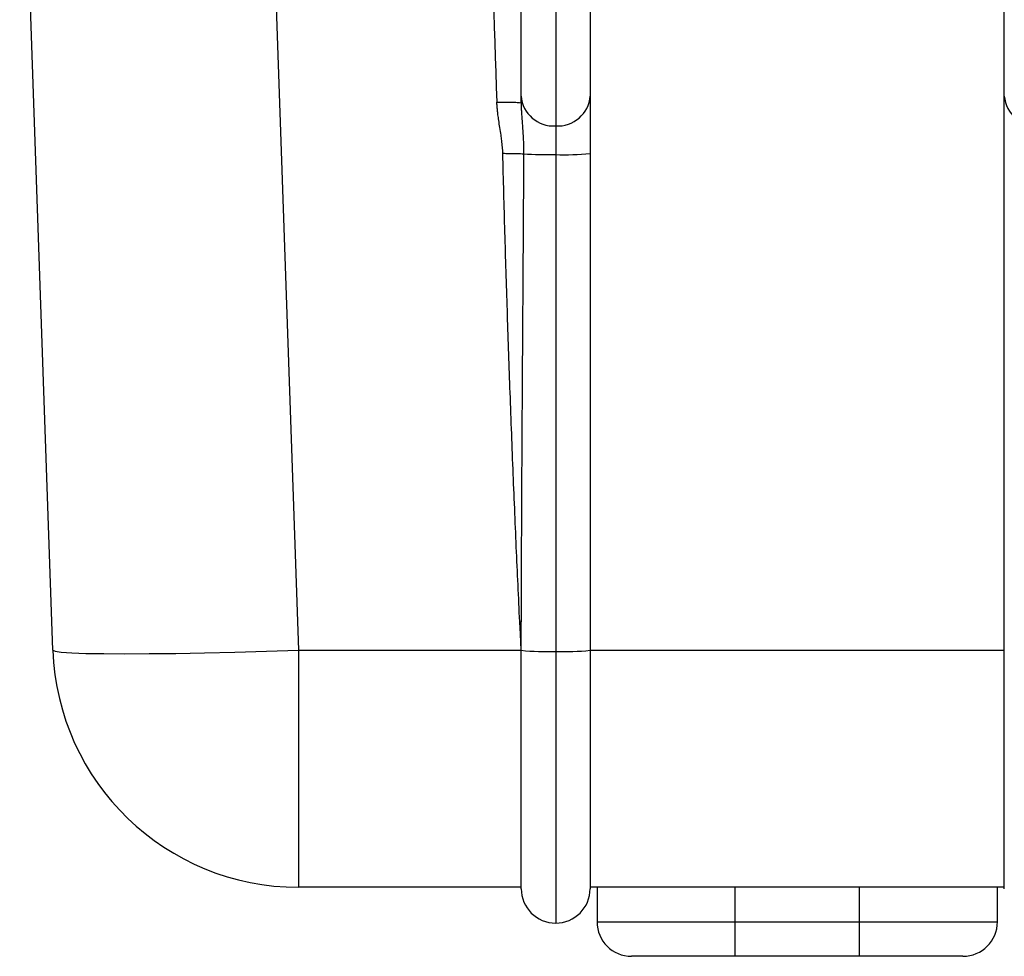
# Model space of a CAD drawing. Header units: millimetres. Extents: x 12 to 859, y 4 to 555.
# Tile 3 of 69: x 124 to 154, y 233 to 262. Entities that reach past the tile are written whole.
import ezdxf

# ---------------------------------------------------------------- set-up
doc = ezdxf.new("R2010")
doc.units = ezdxf.units.MM

msp = doc.modelspace()

# ---------------------------------------------------------------- linework, layer by layer
at = {"color": 7, "linetype": 'Continuous', "lineweight": 25}
for p, q in [((131.078, 271.498), (132.101, 242.218)), ((124.57, 242.218), (123.551, 271.385)), ((138.929, 259.217), (138.929, 263.12)), ((141.046, 263.12), (141.046, 259.217)), ((153.746, 259.217), (153.746, 263.12)), ((139.988, 262.203), (139.988, 258.3)), ((138.929, 259.007), (138.929, 259.217)), ((141.046, 259.217), (141.046, 257.458)), ((153.746, 257.458), (153.746, 259.217)), ((139.988, 258.3), (139.988, 257.421)), ((139.988, 257.421), (139.988, 242.18)), ((141.046, 257.458), (141.046, 242.217)), ((153.746, 242.217), (153.746, 257.458)), ((138.929, 242.217), (138.929, 243.088)), ((132.101, 242.218), (138.929, 242.218)), ((132.101, 242.218), (132.101, 234.946)), ((138.929, 234.904), (138.929, 242.217)), ((139.988, 242.18), (139.988, 233.845)), ((141.046, 242.218), (153.746, 242.218)), ((141.046, 242.217), (141.046, 234.904)), ((153.746, 234.904), (153.746, 242.217)), ((138.929, 234.946), (132.101, 234.946)), ((153.746, 234.946), (141.046, 234.946)), ((141.258, 234.946), (141.258, 233.888)), ((145.491, 233.888), (145.491, 234.946)), ((149.301, 233.888), (149.301, 234.946)), ((153.534, 233.888), (153.534, 234.946)), ((145.491, 232.829), (145.491, 233.888)), ((145.491, 233.888), (149.301, 233.888)), ((149.301, 232.829), (149.301, 233.888)), ((145.491, 232.829), (142.316, 232.829)), ((149.301, 232.829), (145.491, 232.829)), ((152.476, 232.829), (149.301, 232.829))]:
    msp.add_line(p, q, dxfattribs=at)
at = {"color": 8, "linetype": 'Continuous', "lineweight": 25}
for p, q in [((141.258, 233.888), (145.491, 233.888)), ((149.301, 233.888), (153.534, 233.888))]:
    msp.add_line(p, q, dxfattribs=at)
at = {"color": 7, "linetype": 'Continuous', "lineweight": 25, "flags": 128}
for points in [[(138.929, 242.218), (138.905, 242.706), (138.887, 243.09)], [(124.57, 242.218), (124.635, 242.186), (124.828, 242.159), (125.146, 242.138), (125.582, 242.122), (126.129, 242.113), (126.779, 242.11), (127.519, 242.113), (128.338, 242.122), (129.221, 242.138), (130.153, 242.159), (131.118, 242.186), (132.101, 242.218)]]:
    msp.add_lwpolyline(points, dxfattribs=at)
at = {"color": 7, "linetype": 'Continuous', "lineweight": 25}
for centre, radius, start, end in [((139.921, 259.293), 0.995, 184.4019, 273.8113), ((140.054, 259.293), 0.995, 266.1887, 355.5981), ((154.738, 259.293), 0.995, 184.4019, 273.8113), ((139.848, 272.317), 14.897, 266.7508, 270.5354), ((140.252, 265.03), 7.614, 268.0109, 275.9867), ((132.101, 242.481), 7.535, 182, 270), ((139.723, 249.789), 7.614, 264.0133, 271.9891), ((140.252, 249.789), 7.614, 268.0109, 275.9867), ((139.988, 234.904), 1.058, 180, 270), ((139.988, 234.904), 1.058, 270, 0), ((142.316, 233.888), 1.058, 180, 270), ((152.476, 233.888), 1.058, 270, 0)]:
    msp.add_arc(centre, radius, start, end, dxfattribs=at)
msp.add_open_spline([(137.873, 273.704), (137.89, 268.814), (138.01, 263.923), (138.184, 259.033)], degree=3, dxfattribs=at)
for points, knots in [([(138.184, 259.033), (138.272, 259.033), (138.367, 259.033), (138.55, 259.03), (138.638, 259.028), (138.784, 259.023), (138.841, 259.02), (138.913, 259.013), (138.929, 259.01), (138.929, 259.007)], [0, 0, 0, 0, 0.25, 0.25, 0.5, 0.5, 0.75, 0.75, 1, 1, 1, 1]), ([(138.366, 257.459), (138.365, 257.491), (138.363, 257.555), (138.356, 257.652), (138.347, 257.751), (138.334, 257.874), (138.31, 258.039), (138.277, 258.245), (138.244, 258.452), (138.219, 258.63), (138.202, 258.777), (138.19, 258.908), (138.186, 258.992), (138.184, 259.033)], [0, 0, 0, 0, 0.0596114, 0.1209563, 0.1840719, 0.2489924, 0.3542029, 0.4998942, 0.6428318, 0.7508339, 0.8398256, 0.9228559, 1, 1, 1, 1]), ([(138.929, 259.007), (138.93, 258.972), (138.93, 258.901), (138.934, 258.794), (138.942, 258.661), (138.953, 258.503), (138.968, 258.312), (138.983, 258.111), (138.994, 257.921), (139, 257.749), (139.004, 257.597), (139.004, 257.495), (139.004, 257.444)], [0, 0, 0, 0, 0.0688457, 0.139011, 0.2105448, 0.329473, 0.4489222, 0.5813786, 0.7158127, 0.8105682, 0.9050963, 1, 1, 1, 1]), ([(138.366, 257.459), (138.43, 257.459), (138.497, 257.459), (138.629, 257.457), (138.693, 257.456), (138.81, 257.454), (138.862, 257.452), (138.947, 257.448), (138.98, 257.446), (139.004, 257.444)], [0, 0, 0, 0, 0.25, 0.25, 0.5, 0.5, 0.75, 0.75, 1, 1, 1, 1]), ([(138.887, 243.09), (138.869, 243.467), (138.832, 244.23), (138.78, 245.388), (138.73, 246.573), (138.68, 247.783), (138.632, 249.02), (138.573, 250.643), (138.504, 252.652), (138.43, 255.047), (138.387, 256.652), (138.366, 257.459)], [0, 0, 0, 0, 0.078803, 0.159425, 0.241865, 0.326124, 0.412203, 0.5001, 0.664929, 0.831561, 1, 1, 1, 1]), ([(139.004, 257.444), (139.001, 256.874), (138.994, 255.753), (138.984, 254.103), (138.974, 252.514), (138.964, 250.986), (138.955, 249.52), (138.946, 248.115), (138.939, 246.771), (138.934, 245.489), (138.93, 244.268), (138.929, 243.475), (138.929, 243.088)], [0, 0, 0, 0, 0.119142, 0.234028, 0.344659, 0.451036, 0.553158, 0.651028, 0.744646, 0.834013, 0.919131, 1, 1, 1, 1]), ([(138.887, 243.09), (138.897, 243.09), (138.909, 243.09), (138.925, 243.089), (138.929, 243.089), (138.929, 243.088)], [0, 0, 0, 0, 0.5, 0.5, 1, 1, 1, 1])]:
    msp.add_open_spline(points, degree=3, knots=knots, dxfattribs=at)

doc.saveas('drawing.dxf')
